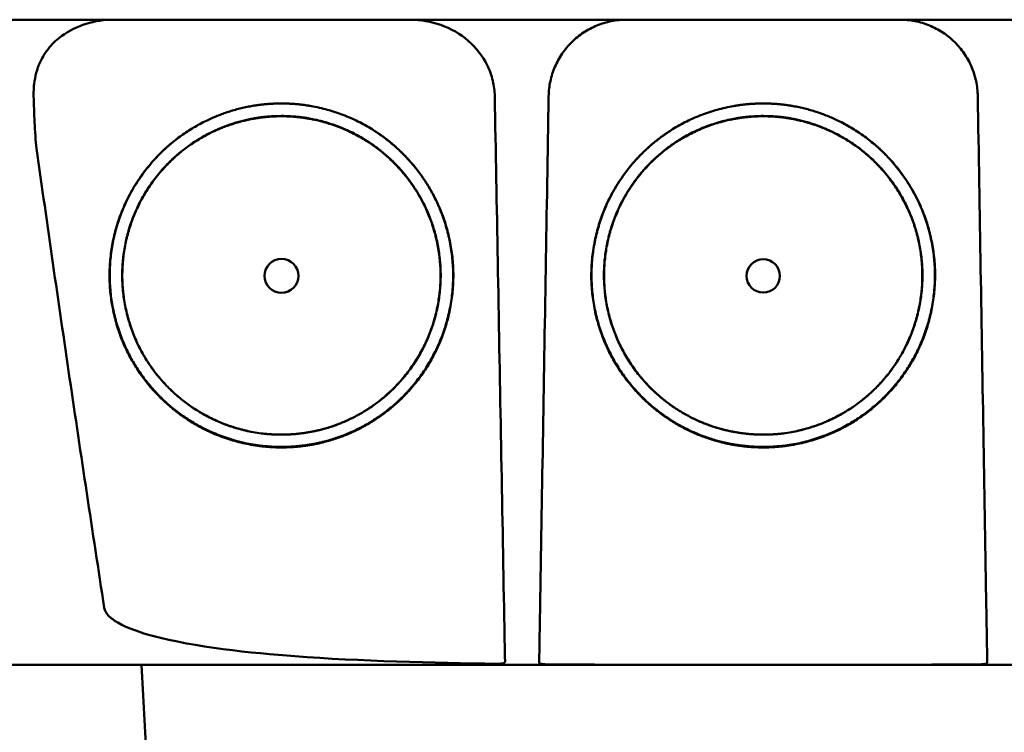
# Model space of a CAD drawing. Header units: millimetres. Extents: x 857 to 3150, y 927 to 1922.
# Tile 6 of 22: x 1158 to 1222, y 1832 to 1878. Entities that reach past the tile are written whole.
import ezdxf

# ---------------------------------------------------------------- set-up
doc = ezdxf.new("R2010")
doc.units = ezdxf.units.MM
doc.header["$LTSCALE"] = 6.666667
doc.layers.add('Visible (ISO)', color=7, linetype='Continuous', lineweight=50)

msp = doc.modelspace()

# ---------------------------------------------------------------- linework, layer by layer
at = {"layer": 'Visible (ISO)'}
msp.add_line((1166.946, 1824.288), (1166.313, 1836.364), dxfattribs=at)
for centre, major_axis in [((1175.368, 1861.538), (0, 1.097)), ((1206.553, 1861.537), (0, 1.082))]:
    msp.add_ellipse(centre, major_axis=major_axis, ratio=0.999962, dxfattribs=at)
for points, degree, knots in [([(1283.82, 1878.113), (1283.816, 1878.113), (1283.809, 1878.113), (1283.788, 1878.113), (1283.703, 1878.113), (1283.448, 1878.113), (1283.025, 1878.113), (1282.602, 1878.113), (1282.009, 1878.113), (1281.25, 1878.113), (1280.87, 1878.113), (1280.448, 1878.113), (1279.985, 1878.113), (1279.754, 1878.113), (1279.511, 1878.113), (1279.259, 1878.113), (1279.133, 1878.113), (1279.004, 1878.113), (1278.872, 1878.113), (1278.807, 1878.113), (1278.74, 1878.113), (1278.673, 1878.113), (1278.64, 1878.113), (1278.606, 1878.113), (1278.572, 1878.113), (1278.555, 1878.113), (1278.538, 1878.113), (1278.521, 1878.113), (1278.513, 1878.113), (1278.504, 1878.113), (1278.496, 1878.113), (1278.491, 1878.113), (1278.487, 1878.113), (1278.483, 1878.113), (1278.479, 1878.113), (1278.474, 1878.113), (1278.47, 1878.113), (1278.468, 1878.113), (1278.465, 1878.113), (1278.463, 1878.113), (1278.457, 1878.113), (1278.451, 1878.113), (1278.446, 1878.113), (1278.44, 1878.113), (1278.434, 1878.113), (1278.428, 1878.113), (1278.416, 1878.113), (1278.404, 1878.113), (1278.392, 1878.113), (1278.367, 1878.113), (1278.34, 1878.113), (1278.313, 1878.113), (1278.268, 1878.113), (1278.22, 1878.113), (1278.169, 1878.113), (1278.118, 1878.113), (1278.063, 1878.113), (1278.006, 1878.113), (1277.891, 1878.113), (1277.761, 1878.113), (1277.62, 1878.113), (1277.338, 1878.113), (1277.001, 1878.113), (1276.622, 1878.113), (1276.242, 1878.113), (1275.81, 1878.113), (1275.341, 1878.113), (1274.873, 1878.113), (1274.356, 1878.113), (1273.81, 1878.113), (1273.263, 1878.113), (1272.674, 1878.113), (1272.063, 1878.113), (1271.451, 1878.113), (1270.803, 1878.113), (1270.142, 1878.113), (1269.811, 1878.113), (1269.471, 1878.113), (1269.13, 1878.113), (1268.96, 1878.113), (1268.787, 1878.113), (1268.614, 1878.113), (1268.442, 1878.113), (1268.267, 1878.113), (1268.093, 1878.113), (1267.998, 1878.113), (1267.903, 1878.113), (1267.808, 1878.113), (1267.602, 1878.113), (1267.395, 1878.113), (1267.189, 1878.113), (1266.841, 1878.113), (1266.492, 1878.113), (1266.143, 1878.113), (1265.794, 1878.113), (1265.445, 1878.113), (1265.096, 1878.113), (1264.507, 1878.113), (1263.917, 1878.113), (1263.327, 1878.113), (1262.736, 1878.113), (1262.145, 1878.113), (1261.554, 1878.113), (1260.372, 1878.113), (1259.187, 1878.113), (1258.002, 1878.113), (1255.333, 1878.113), (1252.651, 1878.113), (1249.967, 1878.113), (1247.283, 1878.113), (1244.586, 1878.113), (1241.888, 1878.113), (1236.493, 1878.113), (1231.063, 1878.113), (1225.631, 1878.113), (1222.915, 1878.113), (1220.19, 1878.113), (1217.469, 1878.113), (1214.748, 1878.113), (1212.019, 1878.113), (1209.296, 1878.113), (1207.682, 1878.113), (1206.067, 1878.113), (1204.454, 1878.113), (1200.822, 1878.113), (1197.188, 1878.113), (1193.561, 1878.113), (1188.121, 1878.113), (1182.679, 1878.113), (1177.267, 1878.113), (1171.856, 1878.113), (1166.453, 1878.113), (1161.093, 1878.113), (1155.732, 1878.113), (1150.391, 1878.113), (1145.103, 1878.113)], 3, [0.3330934, 0.3330934, 0.3330934, 0.3330934, 0.3372182, 0.3372182, 0.3372182, 0.3535986, 0.3535986, 0.3535986, 0.369979, 0.369979, 0.369979, 0.3781692, 0.3781692, 0.3781692, 0.3822643, 0.3822643, 0.3822643, 0.3843118, 0.3843118, 0.3843118, 0.3853356, 0.3853356, 0.3853356, 0.3858475, 0.3858475, 0.3858475, 0.3861034, 0.3861034, 0.3861034, 0.3862314, 0.3862314, 0.3862314, 0.3862954, 0.3862954, 0.3862954, 0.3863594, 0.3863594, 0.3863594, 0.3863968, 0.3863968, 0.3863968, 0.3864806, 0.3864806, 0.3864806, 0.3865644, 0.3865644, 0.3865644, 0.386732, 0.386732, 0.386732, 0.3870672, 0.3870672, 0.3870672, 0.3876065, 0.3876065, 0.3876065, 0.3881457, 0.3881457, 0.3881457, 0.3892243, 0.3892243, 0.3892243, 0.3913814, 0.3913814, 0.3913814, 0.3935385, 0.3935385, 0.3935385, 0.3956955, 0.3956955, 0.3956955, 0.3978526, 0.3978526, 0.3978526, 0.4000097, 0.4000097, 0.4000097, 0.4010883, 0.4010883, 0.4010883, 0.4016275, 0.4016275, 0.4016275, 0.4021668, 0.4021668, 0.4021668, 0.4024603, 0.4024603, 0.4024603, 0.4030994, 0.4030994, 0.4030994, 0.404178, 0.404178, 0.404178, 0.4052565, 0.4052565, 0.4052565, 0.4070765, 0.4070765, 0.4070765, 0.4088966, 0.4088966, 0.4088966, 0.4125367, 0.4125367, 0.4125367, 0.4207269, 0.4207269, 0.4207269, 0.4289171, 0.4289171, 0.4289171, 0.4452975, 0.4452975, 0.4452975, 0.4534877, 0.4534877, 0.4534877, 0.4616779, 0.4616779, 0.4616779, 0.4665313, 0.4665313, 0.4665313, 0.4774516, 0.4774516, 0.4774516, 0.493832, 0.493832, 0.493832, 0.5102124, 0.5102124, 0.5102124, 0.5265928, 0.5265928, 0.5265928, 0.5265928]), ([(1161.146, 1877.061), (1161.629, 1877.405), (1162.165, 1877.669), (1163.299, 1878.023), (1163.892, 1878.113), (1164.488, 1878.113)], 3, [0.0000072, 0.0000072, 0.0000072, 0.0000072, 0.18051, 0.18051, 0.3616085, 0.3616085, 0.3616085, 0.3616085]), ([(1183.718, 1878.113), (1184.39, 1878.113), (1185.059, 1877.999), (1186.34, 1877.541), (1186.942, 1877.195), (1187.969, 1876.304), (1188.387, 1875.772), (1188.844, 1874.849), (1188.967, 1874.511), (1189.128, 1873.835), (1189.17, 1873.502), (1189.176, 1873.167)], 3, [0, 0, 0, 0, 0.2022526, 0.2022526, 0.4090444, 0.4090444, 0.6109213, 0.6109213, 0.7189205, 0.7189205, 0.8198074, 0.8198074, 0.8198074, 0.8198074]), ([(1192.664, 1873.167), (1192.67, 1873.496), (1192.707, 1873.819), (1192.775, 1874.136), (1192.809, 1874.294), (1192.85, 1874.451), (1192.9, 1874.607), (1192.949, 1874.762), (1193.007, 1874.917), (1193.071, 1875.067), (1193.2, 1875.366), (1193.356, 1875.65), (1193.539, 1875.919), (1193.722, 1876.187), (1193.934, 1876.441), (1194.165, 1876.668), (1194.397, 1876.896), (1194.648, 1877.1), (1194.921, 1877.28), (1195.057, 1877.37), (1195.199, 1877.454), (1195.343, 1877.53), (1195.487, 1877.606), (1195.634, 1877.675), (1195.784, 1877.737), (1196.083, 1877.86), (1196.395, 1877.954), (1196.717, 1878.018), (1197.039, 1878.081), (1197.365, 1878.113), (1197.694, 1878.113)], 3, [0, 0, 0, 0, 0.00097301, 0.00097301, 0.00097301, 0.001459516, 0.001459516, 0.001459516, 0.001946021, 0.001946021, 0.001946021, 0.002919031, 0.002919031, 0.002919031, 0.003892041, 0.003892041, 0.003892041, 0.004865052, 0.004865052, 0.004865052, 0.005351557, 0.005351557, 0.005351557, 0.005838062, 0.005838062, 0.005838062, 0.006811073, 0.006811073, 0.006811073, 0.007784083, 0.007784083, 0.007784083, 0.007784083]), ([(1215.413, 1878.113), (1215.741, 1878.113), (1216.065, 1878.081), (1216.383, 1878.019), (1216.542, 1877.988), (1216.699, 1877.949), (1216.856, 1877.902), (1217.012, 1877.855), (1217.168, 1877.8), (1217.319, 1877.738), (1217.62, 1877.615), (1217.907, 1877.463), (1218.178, 1877.285), (1218.449, 1877.106), (1218.707, 1876.898), (1218.938, 1876.671), (1219.17, 1876.443), (1219.378, 1876.195), (1219.562, 1875.926), (1219.655, 1875.791), (1219.741, 1875.651), (1219.82, 1875.508), (1219.898, 1875.365), (1219.969, 1875.22), (1220.033, 1875.071), (1220.161, 1874.773), (1220.261, 1874.463), (1220.33, 1874.142), (1220.399, 1873.821), (1220.436, 1873.496), (1220.442, 1873.167)], 3, [0, 0, 0, 0, 0.00097301, 0.00097301, 0.00097301, 0.001459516, 0.001459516, 0.001459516, 0.001946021, 0.001946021, 0.001946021, 0.002919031, 0.002919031, 0.002919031, 0.003892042, 0.003892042, 0.003892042, 0.004865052, 0.004865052, 0.004865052, 0.005351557, 0.005351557, 0.005351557, 0.005838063, 0.005838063, 0.005838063, 0.006811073, 0.006811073, 0.006811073, 0.007784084, 0.007784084, 0.007784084, 0.007784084]), ([(1159.327, 1873.167), (1159.324, 1873.283), (1159.322, 1873.385), (1159.336, 1873.707), (1159.346, 1873.833), (1159.418, 1874.443), (1159.544, 1874.912), (1159.906, 1875.707), (1160.111, 1876.034), (1160.589, 1876.606), (1160.854, 1876.852), (1161.146, 1877.061)], 3, [-0.4690854, -0.4690854, -0.4690854, -0.4690854, -0.4101704, -0.4101704, -0.3722842, -0.3722842, -0.2256902, -0.2256902, -0.1092636, -0.1092636, 0, 0, 0, 0]), ([(1159.514, 1869.788), (1159.453, 1870.219), (1159.412, 1870.953), (1159.362, 1872.025), (1159.342, 1872.617), (1159.327, 1873.167)], 3, [-0.3221562, -0.3221562, -0.3221562, -0.3221562, -0.1651172, -0.1651172, 0, 0, 0, 0]), ([(1176.125, 1850.464), (1174.042, 1850.322), (1169.872, 1851.623), (1167.035, 1854.046), (1164.943, 1857.075), (1164.054, 1861.29), (1164.732, 1865.52), (1167.278, 1869.639), (1170.471, 1871.622), (1173.384, 1872.691), (1175.368, 1872.694)], 2, [0.03406172, 0.03406172, 0.03406172, 0.03816011, 0.04263645, 0.04549412, 0.04989658, 0.05394918, 0.05830737, 0.06343865, 0.06566476, 0.06956197, 0.06956197, 0.06956197]), ([(1175.368, 1872.694), (1177.344, 1872.692), (1181.358, 1871.218), (1183.867, 1868.842), (1185.792, 1866.054), (1186.681, 1861.838), (1186.004, 1857.609), (1183.77, 1853.991), (1181.256, 1852.051), (1178.288, 1850.611), (1176.125, 1850.464)], 2, [0, 0, 0, 0.00390298, 0.00841504, 0.01070379, 0.01511276, 0.01917136, 0.02353598, 0.02753731, 0.02979897, 0.03406172, 0.03406172, 0.03406172]), ([(1189.176, 1873.167), (1189.241, 1869.604), (1189.306, 1866.041), (1189.371, 1862.478), (1189.438, 1858.741), (1189.506, 1855.003), (1189.574, 1851.266), (1189.642, 1847.528), (1189.71, 1843.791), (1189.778, 1840.054)], 3, [0, 0, 0, 0, 0.01069712, 0.01069712, 0.01069712, 0.02191761, 0.02191761, 0.02191761, 0.03313809, 0.03313809, 0.03313809, 0.03313809]), ([(1192.11, 1840.054), (1192.17, 1843.617), (1192.229, 1847.179), (1192.289, 1850.742), (1192.352, 1854.48), (1192.414, 1858.217), (1192.477, 1861.955), (1192.539, 1865.692), (1192.602, 1869.43), (1192.664, 1873.167)], 3, [0, 0, 0, 0, 0.01069712, 0.01069712, 0.01069712, 0.02191844, 0.02191844, 0.02191844, 0.03313976, 0.03313976, 0.03313976, 0.03313976]), ([(1205.795, 1850.464), (1203.633, 1850.611), (1200.665, 1852.051), (1198.151, 1853.992), (1195.916, 1857.61), (1195.24, 1861.838), (1196.128, 1866.054), (1198.053, 1868.842), (1200.563, 1871.218), (1204.576, 1872.692), (1206.553, 1872.694)], 2, [0.03560307, 0.03560307, 0.03560307, 0.03986703, 0.04212932, 0.04613179, 0.05049764, 0.05455738, 0.0589676, 0.061257, 0.06577034, 0.06967442, 0.06967442, 0.06967442]), ([(1206.553, 1872.694), (1208.536, 1872.691), (1211.449, 1871.622), (1214.642, 1869.639), (1217.188, 1865.52), (1217.866, 1861.29), (1216.977, 1857.075), (1214.885, 1854.046), (1212.048, 1851.623), (1207.878, 1850.322), (1205.795, 1850.464)], 2, [0, 0, 0, 0.0039085, 0.00614105, 0.0112872, 0.01565801, 0.01972235, 0.02413756, 0.02700351, 0.03149281, 0.03560307, 0.03560307, 0.03560307]), ([(1220.996, 1840.054), (1220.936, 1843.617), (1220.877, 1847.179), (1220.817, 1850.742), (1220.755, 1854.48), (1220.692, 1858.217), (1220.629, 1861.955), (1220.567, 1865.692), (1220.504, 1869.43), (1220.442, 1873.167)], 3, [0, 0, 0, 0, 0.01069712, 0.01069712, 0.01069712, 0.02191844, 0.02191844, 0.02191844, 0.03313976, 0.03313976, 0.03313976, 0.03313976]), ([(1173.213, 1851.492), (1172.751, 1851.591), (1170.277, 1852.363), (1167.648, 1854.608), (1165.71, 1857.414), (1164.887, 1861.319), (1165.515, 1865.238), (1167.873, 1869.053), (1170.832, 1870.89), (1173.53, 1871.88), (1175.368, 1871.883)], 2, [0.5336456, 0.5336456, 0.5336456, 0.5482507, 0.6126476, 0.6537582, 0.7170923, 0.7753934, 0.8380905, 0.9119095, 0.9439344, 1, 1, 1]), ([(1176.068, 1851.289), (1174.141, 1851.158), (1170.281, 1852.362), (1167.655, 1854.605), (1165.718, 1857.409), (1164.896, 1861.311), (1165.523, 1865.226), (1167.88, 1869.038), (1170.836, 1870.874), (1173.531, 1871.863), (1175.368, 1871.866)], 2, [0.03157763, 0.03157763, 0.03157763, 0.0353791, 0.03953115, 0.04218178, 0.0462653, 0.05002431, 0.05406676, 0.0588263, 0.06089113, 0.06450601, 0.06450601, 0.06450601]), ([(1175.368, 1871.883), (1177.199, 1871.881), (1180.917, 1870.516), (1183.241, 1868.315), (1185.025, 1865.732), (1185.848, 1861.827), (1185.221, 1857.909), (1183.151, 1854.558), (1180.822, 1852.76), (1178.747, 1851.753), (1177.544, 1851.496)], 2, [0, 0, 0, 0.0560656, 0.1208807, 0.1537582, 0.2170923, 0.2753934, 0.3380905, 0.395569, 0.4280573, 0.4663114, 0.4663114, 0.4663114]), ([(1175.368, 1871.866), (1177.197, 1871.864), (1180.912, 1870.5), (1183.235, 1868.3), (1185.017, 1865.72), (1185.839, 1861.818), (1185.213, 1857.904), (1183.145, 1854.555), (1180.818, 1852.758), (1178.07, 1851.426), (1176.068, 1851.289)], 2, [0, 0, 0, 0.00361833, 0.00780134, 0.00992317, 0.0140106, 0.0177732, 0.02181952, 0.02552904, 0.02762575, 0.03157763, 0.03157763, 0.03157763]), ([(1204.377, 1851.496), (1203.173, 1851.753), (1201.098, 1852.76), (1198.769, 1854.558), (1196.699, 1857.909), (1196.072, 1861.827), (1196.896, 1865.732), (1198.679, 1868.315), (1201.004, 1870.516), (1204.721, 1871.881), (1206.553, 1871.883)], 2, [0.5336888, 0.5336888, 0.5336888, 0.5719427, 0.604431, 0.6619095, 0.7246066, 0.7829077, 0.8462418, 0.8791193, 0.9439344, 1, 1, 1]), ([(1205.852, 1851.289), (1203.85, 1851.426), (1201.102, 1852.758), (1198.775, 1854.555), (1196.707, 1857.904), (1196.081, 1861.818), (1196.903, 1865.72), (1198.685, 1868.301), (1201.008, 1870.501), (1204.723, 1871.864), (1206.553, 1871.866)], 2, [0.03301206, 0.03301206, 0.03301206, 0.03696934, 0.03906893, 0.04278352, 0.04683537, 0.05060313, 0.05469615, 0.05682088, 0.06100961, 0.0646329, 0.0646329, 0.0646329]), ([(1206.553, 1871.866), (1208.389, 1871.863), (1211.084, 1870.874), (1214.041, 1869.039), (1216.397, 1865.226), (1217.024, 1861.311), (1216.202, 1857.409), (1214.266, 1854.605), (1211.639, 1852.362), (1207.779, 1851.158), (1205.852, 1851.289)], 2, [0, 0, 0, 0.00362406, 0.00569414, 0.01046578, 0.0145185, 0.01828706, 0.02238095, 0.02503833, 0.02920093, 0.03301206, 0.03301206, 0.03301206]), ([(1206.553, 1871.883), (1208.39, 1871.88), (1211.088, 1870.89), (1214.047, 1869.053), (1216.405, 1865.238), (1217.033, 1861.319), (1216.21, 1857.414), (1214.272, 1854.608), (1211.643, 1852.363), (1209.169, 1851.591), (1208.707, 1851.492)], 2, [0, 0, 0, 0.0560656, 0.0880905, 0.1619095, 0.2246066, 0.2829077, 0.3462418, 0.3873524, 0.4517493, 0.4663542, 0.4663542, 0.4663542]), ([(1176.124, 1850.496), (1174.044, 1850.354), (1169.879, 1851.653), (1167.046, 1854.073), (1164.956, 1857.098), (1164.069, 1861.308), (1164.746, 1865.532), (1167.205, 1869.511), (1169.246, 1870.857)], 2, [0.489291, 0.489291, 0.489291, 0.5482507, 0.6126476, 0.6537582, 0.7170923, 0.7753934, 0.8380905, 0.907437, 0.907437, 0.907437]), ([(1181.479, 1870.866), (1182.292, 1870.331), (1183.856, 1868.85), (1185.778, 1866.065), (1186.666, 1861.855), (1185.99, 1857.632), (1183.759, 1854.019), (1181.248, 1852.081), (1178.284, 1850.643), (1176.124, 1850.496)], 2, [0.0927794, 0.0927794, 0.0927794, 0.1208807, 0.1537582, 0.2170923, 0.2753934, 0.3380905, 0.395569, 0.4280573, 0.489291, 0.489291, 0.489291]), ([(1205.796, 1850.496), (1203.636, 1850.643), (1200.672, 1852.081), (1198.162, 1854.019), (1195.93, 1857.632), (1195.254, 1861.855), (1196.142, 1866.065), (1198.064, 1868.85), (1199.629, 1870.331), (1200.441, 1870.866)], 2, [0.510709, 0.510709, 0.510709, 0.5719427, 0.604431, 0.6619095, 0.7246066, 0.7829077, 0.8462418, 0.8791193, 0.9072211, 0.9072211, 0.9072211]), ([(1212.674, 1870.857), (1214.715, 1869.511), (1217.174, 1865.532), (1217.851, 1861.308), (1216.964, 1857.098), (1214.874, 1854.073), (1212.041, 1851.653), (1207.876, 1850.354), (1205.796, 1850.496)], 2, [0.0925625, 0.0925625, 0.0925625, 0.1619095, 0.2246066, 0.2829077, 0.3462418, 0.3873524, 0.4517493, 0.510709, 0.510709, 0.510709]), ([(1163.902, 1840.054), (1163.136, 1845), (1162.388, 1849.962), (1160.929, 1859.866), (1160.214, 1864.831), (1159.514, 1869.788)], 3, [0.000001, 0.000001, 0.000001, 0.000001, 1.501723, 1.501723, 3.003666, 3.003666, 3.003666, 3.003666]), ([(1189.298, 1836.436), (1185.241, 1836.492), (1180.445, 1836.61), (1173.45, 1837.133), (1169.722, 1837.514), (1166.309, 1838.439), (1165.422, 1838.725), (1164.556, 1839.229), (1164.328, 1839.387), (1164.092, 1839.644), (1164.031, 1839.725), (1163.944, 1839.888), (1163.915, 1839.969), (1163.902, 1840.054)], 3, [0.000001, 0.000001, 0.000001, 0.000001, 1.217225, 1.217225, 2.026893, 2.026893, 2.244314, 2.244314, 2.316831, 2.316831, 2.345346, 2.345346, 2.370265, 2.370265, 2.370265, 2.370265]), ([(1189.778, 1840.054), (1189.785, 1839.667), (1189.792, 1839.282), (1189.805, 1838.55), (1189.811, 1838.206), (1189.823, 1837.586), (1189.828, 1837.313), (1189.835, 1836.917), (1189.839, 1836.71), (1189.841, 1836.558)], 3, [0, 0, 0, 0, 0.1160966, 0.1160966, 0.2328594, 0.2328594, 0.3505857, 0.3505857, 0.4376844, 0.4376844, 0.4376844, 0.4376844]), ([(1192.051, 1836.511), (1192.053, 1836.621), (1192.056, 1836.791), (1192.063, 1837.238), (1192.068, 1837.512), (1192.077, 1838.062), (1192.083, 1838.406), (1192.097, 1839.253), (1192.103, 1839.652), (1192.11, 1840.054)], 3, [0.0000009, 0.0000009, 0.0000009, 0.0000009, 0.1209094, 0.1209094, 0.2421411, 0.2421411, 0.3316895, 0.3316895, 0.4035331, 0.4035331, 0.4035331, 0.4035331]), ([(1220.996, 1840.054), (1221.002, 1839.718), (1221.007, 1839.414), (1221.023, 1838.41), (1221.029, 1838.066), (1221.038, 1837.515), (1221.043, 1837.24), (1221.051, 1836.792), (1221.053, 1836.621), (1221.055, 1836.511)], 3, [0.0000023, 0.0000023, 0.0000023, 0.0000023, 0.100716, 0.100716, 0.1889665, 0.1889665, 0.3090142, 0.3090142, 0.4287244, 0.4287244, 0.4287244, 0.4287244]), ([(1206.553, 1836.364), (1202.417, 1836.364), (1196.22, 1836.364), (1189.003, 1836.364), (1185.913, 1836.364), (1183.853, 1836.364), (1182.823, 1836.364), (1179.739, 1836.364), (1176.66, 1836.364), (1173.585, 1836.364), (1171.537, 1836.364), (1170.512, 1836.364), (1165.404, 1836.364), (1161.334, 1836.364), (1157.281, 1836.364)], 3, [0, 0, 0, 0, 0.25, 0.375, 0.4375, 0.4375, 0.5, 0.5, 0.625, 0.6875, 0.6875, 0.75, 0.75, 1, 1, 1, 1]), ([(1189.298, 1836.436), (1189.37, 1836.435), (1189.442, 1836.437), (1189.572, 1836.445), (1189.63, 1836.452), (1189.728, 1836.47), (1189.768, 1836.483), (1189.811, 1836.507), (1189.823, 1836.516), (1189.838, 1836.537), (1189.842, 1836.547), (1189.841, 1836.558)], 3, [0, 0, 0, 0, 0.02165217, 0.02165217, 0.0419441, 0.0419441, 0.06198813, 0.06198813, 0.07331229, 0.07331229, 0.08402019, 0.08402019, 0.08402019, 0.08402019]), ([(1192.051, 1836.511), (1192.051, 1836.501), (1192.054, 1836.491), (1192.07, 1836.473), (1192.081, 1836.464), (1192.121, 1836.444), (1192.153, 1836.435), (1192.231, 1836.419), (1192.274, 1836.414), (1192.372, 1836.405), (1192.427, 1836.402), (1192.497, 1836.4), (1192.511, 1836.4), (1192.534, 1836.4), (1192.543, 1836.4), (1192.552, 1836.399)], 3, [0.0000011, 0.0000011, 0.0000011, 0.0000011, 0.011161, 0.011161, 0.02268936, 0.02268936, 0.04008791, 0.04008791, 0.05617947, 0.05617947, 0.07342915, 0.07342915, 0.07748189, 0.07748189, 0.08025593, 0.08025593, 0.08025593, 0.08025593]), ([(1206.553, 1836.366), (1204.57, 1836.366), (1201.8, 1836.367), (1197.312, 1836.374), (1194.858, 1836.382), (1192.552, 1836.399)], 3, [0, 0, 0, 0, 0.595007, 0.595007, 1.188218, 1.188218, 1.188218, 1.188218]), ([(1220.554, 1836.399), (1218.248, 1836.382), (1215.794, 1836.374), (1211.306, 1836.367), (1208.536, 1836.366), (1206.553, 1836.366)], 3, [0.000001, 0.000001, 0.000001, 0.000001, 0.691835, 0.691835, 1.385765, 1.385765, 1.385765, 1.385765]), ([(1255.825, 1836.364), (1253.799, 1836.364), (1251.768, 1836.364), (1249.733, 1836.364), (1249.547, 1836.364), (1249.36, 1836.364), (1249.174, 1836.364), (1247.325, 1836.364), (1245.474, 1836.364), (1243.616, 1836.364), (1241.57, 1836.364), (1239.522, 1836.364), (1237.471, 1836.364), (1236.446, 1836.364), (1235.42, 1836.364), (1234.393, 1836.364), (1233.924, 1836.364), (1233.454, 1836.364), (1232.984, 1836.364), (1232.427, 1836.364), (1231.87, 1836.364), (1231.311, 1836.364), (1229.156, 1836.364), (1226.998, 1836.364), (1224.842, 1836.364), (1222.125, 1836.364), (1219.4, 1836.364), (1216.679, 1836.364), (1215.47, 1836.364), (1214.259, 1836.364), (1213.049, 1836.364), (1212.444, 1836.364), (1211.839, 1836.364), (1211.233, 1836.364), (1210.628, 1836.364), (1210.023, 1836.364), (1209.418, 1836.364), (1209.059, 1836.364), (1208.7, 1836.364), (1208.342, 1836.364), (1207.983, 1836.364), (1207.624, 1836.364), (1207.266, 1836.364), (1207.028, 1836.364), (1206.791, 1836.364), (1206.553, 1836.364)], 3, [0, 0, 0, 0, 0.125, 0.125, 0.125, 0.1364517, 0.1364517, 0.1364517, 0.25, 0.25, 0.25, 0.375, 0.375, 0.375, 0.4375, 0.4375, 0.4375, 0.4660904, 0.4660904, 0.4660904, 0.5, 0.5, 0.5, 0.6308834, 0.6308834, 0.6308834, 0.7957727, 0.7957727, 0.7957727, 0.8690401, 0.8690401, 0.8690401, 0.9056613, 0.9056613, 0.9056613, 0.942271, 0.942271, 0.942271, 0.9639594, 0.9639594, 0.9639594, 0.9856424, 0.9856424, 0.9856424, 1, 1, 1, 1]), ([(1220.554, 1836.399), (1220.563, 1836.4), (1220.573, 1836.4), (1220.595, 1836.4), (1220.609, 1836.4), (1220.679, 1836.402), (1220.734, 1836.405), (1220.832, 1836.414), (1220.875, 1836.419), (1220.952, 1836.435), (1220.985, 1836.444), (1221.025, 1836.464), (1221.036, 1836.473), (1221.052, 1836.491), (1221.055, 1836.501), (1221.055, 1836.511)], 3, [0.000001, 0.000001, 0.000001, 0.000001, 0.00277805, 0.00277805, 0.00682498, 0.00682498, 0.02399934, 0.02399934, 0.04009071, 0.04009071, 0.05747065, 0.05747065, 0.06901362, 0.06901362, 0.080186, 0.080186, 0.080186, 0.080186])]:
    msp.add_open_spline(points, degree=degree, knots=knots, dxfattribs=at)

doc.saveas('drawing.dxf')
